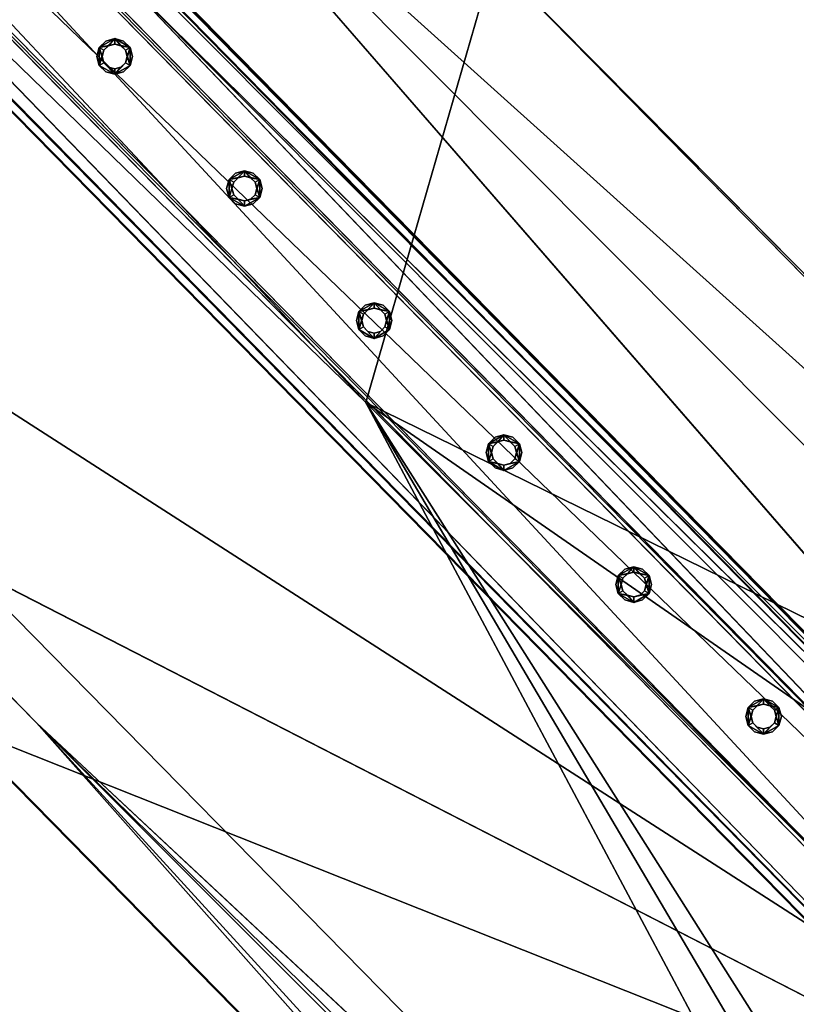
# Model space of a CAD drawing. Header units: millimetres. Extents: x 93711086 to 93775423, y 1247239064 to 1247319365.
# Tile 130 of 256: x 93745857 to 93746322, y 1247277160 to 1247277749. Entities that reach past the tile are written whole.
import ezdxf

# ---------------------------------------------------------------- set-up
doc = ezdxf.new("R2010")
doc.units = ezdxf.units.MM
doc.layers.add('BEAM', color=7, linetype='Continuous')
doc.layers.add('CONCRETE_ITEM', color=7, linetype='Continuous')

# ---------------------------------------------------------------- blocks, each defined once
blk = doc.blocks.new('ad5c39cf-2ef9-4802-b14b-9efffbcddd81')
at = {"color": 0, "transparency": 16777216}
mesh = blk.add_polyface(dxfattribs=at)
corners = [(93745916.48, 1247277775.97, 3495.77), (93746666.22, 1247276990.48, 3510.94), (93738976.68, 1247284812.64, 3845.19), (93746687, 1247277014.97, 3414.54), (93738997.43, 1247284837.16, 3748.79), (93746320.31, 1247276817.55, 3888.3), (93738718.37, 1247284550.45, 4038.66), (93746620.12, 1247276511.78, 3695.22), (93738722.21, 1247284546.54, 4218.58), (93739153.39, 1247281823.3, 3435.98), (93739972.65, 1247280421.61, 3255.16), (93744207.27, 1247276113.97, 3071.08), (93739876.41, 1247280519.51, 3259.34), (93738877.97, 1247281558.7, 3308.76), (93737381.91, 1247283667.25, 3523.7), (93738514.29, 1247284758.05, 4047.53), (93741217.05, 1247279155.75, 2884.69), (93739965.9, 1247280428.48, 2939.08), (93744200.52, 1247276120.84, 2755), (93746140.8, 1247277784.55, 4004.05), (93746128.61, 1247277796.95, 3433.45), (93739116.38, 1247284930.13, 4309.4), (93739104.19, 1247284942.53, 3738.8), (93746064.37, 1247277519.92, 3989.49), (93738773.63, 1247284594.09, 4288.54), (93746462.87, 1247276772.21, 3954.29), (93745867.26, 1247277328.15, 3944.08), (93746376.74, 1247275601.09, 3094.07), (93738711.62, 1247284557.31, 3722.58), (93739153.39, 1247281823.3, 3119.61), (93737375.24, 1247283674.2, 3207.66), (93738507.54, 1247284764.91, 3731.45), (93738877.97, 1247281558.7, 2992.38), (93745885.25, 1247277937.54, 3446.7), (93738877.97, 1247281558.7, 3103.23)]
mesh.append_faces([[corners[k] for k in face] for face in [(0, 1, 2, 0), (3, 0, 4, 3), (2, 4, 0, 2), (5, 6, 7, 5), (8, 6, 5, 8), (9, 7, 6, 9), (7, 10, 11, 7), (10, 7, 9, 10), (12, 9, 13, 12), (9, 12, 10, 9), (6, 14, 9, 6), (6, 15, 14, 6), (10, 16, 11, 10), (16, 10, 17, 16), (18, 11, 16, 18), (19, 20, 21, 19), (22, 21, 20, 22), (23, 19, 21, 23), (23, 24, 25, 23), (21, 24, 23, 21), (26, 25, 24, 26), (5, 26, 8, 5), (24, 8, 26, 24), (18, 16, 27, 18), (1, 16, 17, 1), (28, 29, 30, 28), (30, 31, 28, 30), (28, 2, 29, 28), (29, 2, 1, 29), (32, 29, 17, 32), (17, 29, 1, 17), (27, 16, 1, 27), (4, 33, 3, 4), (33, 22, 20, 33), (22, 33, 4, 22), (15, 6, 31, 15), (28, 31, 6, 28), (22, 4, 2, 22), (21, 2, 24, 21), (2, 21, 22, 2), (6, 24, 2, 6), (2, 28, 6, 2), (8, 24, 6, 8), (15, 31, 30, 15), (30, 14, 15, 30), (10, 34, 17, 10), (32, 17, 34, 32), (13, 29, 34, 13), (13, 9, 29, 13), (32, 34, 29, 32), (14, 30, 9, 14), (29, 9, 30, 29), (12, 13, 34, 12), (34, 10, 12, 34)]], dxfattribs={"color": 0})
mesh = blk.add_polyface(dxfattribs=at)
corners = [(93746515.68, 1247276618.25, 3789.74), (93746320.31, 1247276817.55, 3888.3), (93746620.12, 1247276511.78, 3695.22), (93746517.59, 1247276616.3, 3879.7), (93746730.47, 1247276400.03, 3870.73), (93746064.37, 1247277519.92, 3989.49), (93746714.6, 1247277201.01, 3979.12), (93746140.8, 1247277784.55, 4004.05), (93746984.21, 1247276666.75, 3497.29), (93746376.74, 1247275601.09, 3094.07), (93746878.48, 1247276773.9, 3501.73), (93746666.22, 1247276990.48, 3510.94), (93746793.91, 1247277120.19, 3404.55), (93745885.25, 1247277937.54, 3446.7), (93746128.61, 1247277796.95, 3433.45), (93747477.2, 1247276437.34, 3662.74), (93747111.26, 1247276797.08, 3390.88), (93746900.33, 1247277011.55, 3399.92), (93747186.22, 1247276721.83, 3387.89), (93747122.72, 1247276785.58, 3961.52), (93746569.09, 1247276663.76, 3949.67), (93746462.87, 1247276772.21, 3954.29), (93746675.23, 1247276555.58, 3945.11), (93747455.03, 1247276129.24, 3933.28), (93747369.09, 1247276333.15, 3387.39), (93746687, 1247277014.97, 3414.54), (93747558.04, 1247276258.68, 3377.97), (93747155.98, 1247276540.36, 3394.98), (93747231.7, 1247276465.82, 3392.15), (93747080.41, 1247276615.51, 3397.88), (93747004.98, 1247276691.23, 3400.89), (93746899.28, 1247276798.37, 3405.33), (93747271.89, 1247276636.66, 3955.66), (93747497.24, 1247276190.96, 3431.18), (93747261.23, 1247276647.23, 3384.99), (93747336.32, 1247276573.32, 3382.15), (93747472.34, 1247276441.96, 3377.39), (93747482.05, 1247276432.73, 3948.1), (93745867.26, 1247277328.15, 3944.08), (93746803.35, 1247276326.89, 3687.77), (93745916.48, 1247277775.97, 3495.77), (93747059.67, 1247276591.01, 3494.29), (93747135.29, 1247276515.82, 3491.39), (93747280.19, 1247275940.25, 3905.39), (93747268.04, 1247275927.6, 3887.86)]
mesh.append_faces([[corners[k] for k in face] for face in [(0, 1, 2, 0), (0, 3, 1, 0), (3, 0, 4, 3), (5, 6, 7, 5), (8, 9, 10, 8), (11, 10, 9, 11), (12, 13, 14, 12), (15, 16, 17, 15), (16, 15, 18, 16), (17, 12, 15, 17), (12, 14, 15, 12), (7, 6, 15, 7), (19, 15, 6, 19), (20, 5, 21, 20), (5, 20, 22, 5), (22, 23, 5, 22), (23, 19, 5, 23), (6, 5, 19, 6), (24, 25, 26, 24), (27, 24, 28, 27), (24, 27, 29, 24), (24, 29, 30, 24), (26, 25, 13, 26), (24, 30, 31, 24), (31, 25, 24, 31), (32, 19, 23, 32), (11, 33, 10, 11), (33, 25, 31, 33), (26, 17, 16, 26), (16, 18, 26, 16), (34, 26, 18, 34), (34, 35, 26, 34), (36, 26, 35, 36), (15, 35, 34, 15), (34, 18, 15, 34), (15, 19, 32, 15), (15, 32, 37, 15), (3, 38, 1, 3), (39, 0, 2, 39), (40, 33, 11, 40), (26, 13, 12, 26), (33, 31, 30, 33), (10, 33, 8, 10), (8, 33, 41, 8), (33, 40, 25, 33), (41, 33, 42, 41), (26, 12, 17, 26), (15, 14, 7, 15), (35, 15, 36, 35), (21, 43, 20, 21), (20, 43, 22, 20), (38, 43, 21, 38), (44, 38, 3, 44), (38, 44, 43, 38)]], dxfattribs={"color": 0})
blk = doc.blocks.new('5bbbe152-908d-476c-86af-f8c3bda7d93c')
at = {"color": 0, "transparency": 16777216}
mesh = blk.add_polyface(dxfattribs=at)
corners = [(93746645.62, 1247277057.67, 4971.49), (93746647.26, 1247277056.79, 5031.46), (93746991.77, 1247276710, 5017.42), (93746990.21, 1247276710.81, 4957.44), (93746989.83, 1247276711.2, 4957.46), (93746643.57, 1247277053.34, 5026.51), (93746642.07, 1247277054.15, 4971.53), (93746986.28, 1247276707.68, 4957.5), (93746988.12, 1247276706.53, 5012.46), (93746563.85, 1247276976.82, 4972.53), (93746565.34, 1247276976.01, 5027.5), (93746910.49, 1247276628.59, 5013.44), (93746908.27, 1247276630.13, 4958.49), (93746561.93, 1247276972.42, 5032.55), (93746560.29, 1247276973.3, 4972.58), (93746904.72, 1247276626.61, 4958.54), (93746907.09, 1247276624.98, 5018.48), (93746646.91, 1247277057.14, 5031.48), (93746561.35, 1247276973.01, 5032.57), (93746641.67, 1247277054.56, 4971.55), (93746645.23, 1247277058.06, 4971.51), (93746564.77, 1247276976.59, 5027.53), (93746643.2, 1247277053.71, 5026.52), (93746559.68, 1247276973.93, 4972.6), (93746563.24, 1247276977.43, 4972.56), (93735437.15, 1247288462.97, 5519.22), (93735351.43, 1247288378.99, 5520.32), (93735351.86, 1247288378.55, 5520.3), (93735437.5, 1247288462.61, 5519.2), (93735435.8, 1247288463.55, 5459.23), (93735432.24, 1247288460.05, 5459.28), (93735431.86, 1247288460.43, 5459.3), (93735433.43, 1247288459.55, 5514.27), (93735433.79, 1247288459.19, 5514.25), (93735354.86, 1247288382.57, 5515.28), (93735355.29, 1247288382.13, 5515.26), (93735353.29, 1247288383.45, 5460.31), (93735353.74, 1247288383, 5460.29), (93735349.72, 1247288379.95, 5460.35), (93735350.17, 1247288379.49, 5460.33)]
mesh.append_faces([[corners[k] for k in face] for face in [(19, 0, 7, 19), (21, 5, 11, 21), (23, 9, 15, 23), (0, 29, 28, 0), (30, 6, 22, 30), (34, 33, 21, 34), (36, 35, 10, 36), (10, 24, 36, 10), (38, 37, 23, 38)]], dxfattribs={"vtx0": -1, "vtx1": -1, "vtx2": -1, "vtx3": -1, "color": 0})
mesh.append_faces([[corners[k] for k in face] for face in [(13, 2, 1, 13), (27, 17, 28, 27), (29, 19, 30, 29), (39, 13, 18, 39)]], dxfattribs={"vtx0": -1, "vtx2": -1, "vtx3": -1, "color": 0})
mesh.append_faces([[corners[k] for k in face] for face in [(4, 0, 2, 4), (8, 5, 7, 8), (12, 9, 11, 12), (16, 13, 15, 16), (1, 17, 13, 1), (28, 25, 27, 28), (28, 17, 0, 28), (30, 31, 29, 30), (33, 32, 30, 33), (22, 33, 30, 22), (27, 26, 39, 27), (39, 23, 13, 39), (18, 27, 39, 18)]], dxfattribs={"vtx1": -1, "vtx2": -1, "vtx3": -1, "color": 0})
mesh.append_faces([[corners[k] for k in face] for face in [(0, 1, 2, 0), (2, 3, 4, 2), (5, 6, 7, 5), (9, 10, 11, 9), (13, 14, 15, 13), (17, 18, 13, 17), (13, 16, 2, 13), (19, 20, 0, 19), (0, 4, 7, 0), (7, 6, 19, 7), (21, 22, 5, 21), (5, 8, 11, 5), (11, 10, 21, 11), (23, 24, 9, 23), (9, 12, 15, 9), (15, 14, 23, 15), (25, 26, 27, 25), (27, 18, 17, 27), (17, 1, 0, 17), (0, 20, 29, 0), (29, 20, 19, 29), (32, 31, 30, 32), (30, 19, 6, 30), (6, 5, 22, 6), (34, 32, 33, 34), (33, 22, 21, 33), (21, 35, 34, 21), (36, 34, 35, 36), (35, 21, 10, 35), (10, 9, 24, 10), (24, 37, 36, 24), (38, 36, 37, 38), (37, 24, 23, 37), (23, 39, 38, 23), (26, 38, 39, 26), (23, 14, 13, 23)]], dxfattribs={"vtx2": -1, "vtx3": -1, "color": 0})
blk = doc.blocks.new('26ded4c4-37f6-4e4c-ad8b-ba627ac92602')
at = {"color": 0, "transparency": 16777216}
mesh = blk.add_polyface(dxfattribs=at)
corners = [(93746581.45, 1247276995.35, 4127.08), (93746624.23, 1247277037.41, 4127.08), (93745226.33, 1247278459.45, 4187.93), (93745183.55, 1247278417.39, 4187.93), (93746623.38, 1247277038.28, 4087.09), (93745225.48, 1247278460.32, 4147.95), (93746621.24, 1247277036.17, 4087.09), (93745223.34, 1247278458.22, 4147.95), (93746622.03, 1247277035.37, 4124.08), (93745224.13, 1247278457.41, 4184.93), (93746583.52, 1247276997.51, 4124.08), (93745185.62, 1247278419.56, 4184.94), (93746582.73, 1247276998.32, 4087.1), (93745184.83, 1247278420.36, 4147.95), (93746580.59, 1247276996.22, 4087.1), (93745182.69, 1247278418.26, 4147.95)]
mesh.append_faces([[corners[k] for k in face] for face in [(0, 2, 3, 0), (1, 5, 2, 1), (4, 7, 5, 4), (6, 9, 7, 6), (8, 11, 9, 8), (10, 13, 11, 10), (12, 15, 13, 12), (14, 3, 15, 14)]], dxfattribs={"vtx0": -1, "color": 0})
mesh.append_faces([[corners[k] for k in face] for face in [(2, 7, 9, 2), (11, 15, 3, 11), (0, 12, 10, 0), (8, 4, 1, 8)]], dxfattribs={"vtx0": -1, "vtx2": -1, "vtx3": -1, "color": 0})
mesh.append_faces([[corners[k] for k in face] for face in [(3, 2, 9, 3), (9, 11, 3, 9), (1, 0, 10, 1), (10, 8, 1, 10)]], dxfattribs={"vtx1": -1, "vtx2": -1, "vtx3": -1, "color": 0})
mesh.append_faces([[corners[k] for k in face] for face in [(0, 1, 2, 0), (1, 4, 5, 1), (4, 6, 7, 4), (6, 8, 9, 6), (8, 10, 11, 8), (10, 12, 13, 10), (12, 14, 15, 12), (14, 0, 3, 14), (2, 5, 7, 2), (11, 13, 15, 11), (0, 14, 12, 0), (8, 6, 4, 8)]], dxfattribs={"vtx2": -1, "vtx3": -1, "color": 0})
blk = doc.blocks.new('d1be652f-6270-4828-ad66-be1fc6d735e6')
at = {"color": 0, "transparency": 16777216}
mesh = blk.add_polyface(dxfattribs=at)
corners = [(93746302.41, 1247277324.53, 4140.29), (93746298.68, 1247277325.53, 4140.29), (93746298.68, 1247277325.53, 5040.29), (93746302.41, 1247277324.53, 5040.29), (93746295.96, 1247277328.25, 4140.29), (93746295.96, 1247277328.25, 5040.29), (93746294.96, 1247277331.98, 4140.29), (93746294.96, 1247277331.98, 5040.29), (93746295.96, 1247277335.7, 4140.29), (93746295.96, 1247277335.7, 5040.29), (93746298.68, 1247277338.43, 4140.29), (93746298.68, 1247277338.43, 5040.29), (93746302.41, 1247277339.43, 4140.29), (93746302.41, 1247277339.43, 5040.29), (93746306.13, 1247277338.43, 4140.29), (93746306.13, 1247277338.43, 5040.29), (93746308.86, 1247277335.7, 4140.29), (93746308.86, 1247277335.7, 5040.29), (93746309.86, 1247277331.98, 4140.29), (93746309.86, 1247277331.98, 5040.29), (93746308.86, 1247277328.25, 4140.29), (93746308.86, 1247277328.25, 5040.29), (93746306.13, 1247277325.53, 4140.29), (93746306.13, 1247277325.53, 5040.29), (93746302.41, 1247277321.33, 4140.29), (93746307.73, 1247277322.76, 4140.29), (93746307.73, 1247277322.76, 5040.29), (93746302.41, 1247277321.33, 5040.29), (93746311.63, 1247277326.65, 4140.29), (93746311.63, 1247277326.65, 5040.29), (93746313.06, 1247277331.98, 4140.29), (93746313.06, 1247277331.98, 5040.29), (93746311.63, 1247277337.3, 4140.29), (93746311.63, 1247277337.3, 5040.29), (93746307.73, 1247277341.2, 4140.29), (93746307.73, 1247277341.2, 5040.29), (93746302.41, 1247277342.63, 4140.29), (93746302.41, 1247277342.63, 5040.29), (93746297.08, 1247277341.2, 4140.29), (93746297.08, 1247277341.2, 5040.29), (93746293.19, 1247277337.3, 4140.29), (93746293.19, 1247277337.3, 5040.29), (93746291.76, 1247277331.98, 4140.29), (93746291.76, 1247277331.98, 5040.29), (93746293.19, 1247277326.65, 4140.29), (93746293.19, 1247277326.65, 5040.29), (93746297.08, 1247277322.76, 4140.29), (93746297.08, 1247277322.76, 5040.29)]
mesh.append_faces([[corners[k] for k in face] for face in [(0, 2, 3, 0), (1, 5, 2, 1), (4, 7, 5, 4), (6, 9, 7, 6), (8, 11, 9, 8), (10, 13, 11, 10), (12, 15, 13, 12), (14, 17, 15, 14), (16, 19, 17, 16), (18, 21, 19, 18), (20, 23, 21, 20), (22, 3, 23, 22), (24, 26, 27, 24), (25, 29, 26, 25), (28, 31, 29, 28), (30, 33, 31, 30), (32, 35, 33, 32), (34, 37, 35, 34), (36, 39, 37, 36), (38, 41, 39, 38), (40, 43, 41, 40), (42, 45, 43, 42), (44, 47, 45, 44), (46, 27, 47, 46)]], dxfattribs={"vtx0": -1, "color": 0})
mesh.append_faces([[corners[k] for k in face] for face in [(45, 27, 5, 45), (41, 45, 5, 41), (21, 27, 29, 21), (37, 41, 9, 37), (17, 29, 33, 17), (33, 37, 13, 33), (28, 24, 20, 28), (32, 28, 20, 32), (4, 24, 44, 4), (36, 32, 16, 36), (8, 44, 40, 8), (40, 36, 12, 40)]], dxfattribs={"vtx0": -1, "vtx1": -1, "vtx2": -1, "vtx3": -1, "color": 0})
mesh.append_faces([[corners[k] for k in face] for face in [(27, 2, 5, 27), (41, 5, 7, 41), (41, 7, 9, 41), (37, 9, 11, 37), (37, 11, 13, 37), (24, 22, 20, 24), (32, 20, 18, 32), (32, 18, 16, 32), (36, 16, 14, 36), (36, 14, 12, 36)]], dxfattribs={"vtx0": -1, "vtx2": -1, "vtx3": -1, "color": 0})
mesh.append_faces([[corners[k] for k in face] for face in [(3, 2, 27, 3), (23, 3, 27, 23), (21, 23, 27, 21), (19, 21, 29, 19), (17, 19, 29, 17), (15, 17, 33, 15), (13, 15, 33, 13), (0, 22, 24, 0), (1, 0, 24, 1), (4, 1, 24, 4), (6, 4, 44, 6), (8, 6, 44, 8), (10, 8, 40, 10), (12, 10, 40, 12)]], dxfattribs={"vtx1": -1, "vtx2": -1, "vtx3": -1, "color": 0})
mesh.append_faces([[corners[k] for k in face] for face in [(0, 1, 2, 0), (1, 4, 5, 1), (4, 6, 7, 4), (6, 8, 9, 6), (8, 10, 11, 8), (10, 12, 13, 10), (12, 14, 15, 12), (14, 16, 17, 14), (16, 18, 19, 16), (18, 20, 21, 18), (20, 22, 23, 20), (22, 0, 3, 22), (24, 25, 26, 24), (25, 28, 29, 25), (28, 30, 31, 28), (30, 32, 33, 30), (32, 34, 35, 32), (34, 36, 37, 34), (36, 38, 39, 36), (38, 40, 41, 38), (40, 42, 43, 40), (42, 44, 45, 42), (44, 46, 47, 44), (46, 24, 27, 46), (27, 26, 29, 27), (29, 31, 33, 29), (33, 35, 37, 33), (37, 39, 41, 37), (41, 43, 45, 41), (45, 47, 27, 45), (24, 46, 44, 24), (44, 42, 40, 44), (40, 38, 36, 40), (36, 34, 32, 36), (32, 30, 28, 32), (28, 25, 24, 28)]], dxfattribs={"vtx2": -1, "vtx3": -1, "color": 0})
blk = doc.blocks.new('483c0402-cf6a-4861-8928-f55151cc2fc0')
at = {"color": 0, "transparency": 16777216}
mesh = blk.add_polyface(dxfattribs=at)
corners = [(93746224.7, 1247277403.49, 4143.64), (93746220.98, 1247277404.49, 4143.64), (93746220.98, 1247277404.49, 5043.64), (93746224.7, 1247277403.49, 5043.64), (93746218.25, 1247277407.21, 4143.64), (93746218.25, 1247277407.21, 5043.64), (93746217.25, 1247277410.94, 4143.64), (93746217.25, 1247277410.94, 5043.64), (93746218.25, 1247277414.66, 4143.64), (93746218.25, 1247277414.66, 5043.64), (93746220.98, 1247277417.39, 4143.64), (93746220.98, 1247277417.39, 5043.64), (93746224.7, 1247277418.39, 4143.64), (93746224.7, 1247277418.39, 5043.64), (93746228.43, 1247277417.39, 4143.64), (93746228.43, 1247277417.39, 5043.64), (93746231.16, 1247277414.66, 4143.64), (93746231.16, 1247277414.66, 5043.64), (93746232.15, 1247277410.94, 4143.64), (93746232.15, 1247277410.94, 5043.64), (93746231.16, 1247277407.21, 4143.64), (93746231.16, 1247277407.21, 5043.64), (93746228.43, 1247277404.49, 4143.64), (93746228.43, 1247277404.49, 5043.64), (93746224.7, 1247277400.29, 4143.64), (93746230.03, 1247277401.72, 4143.64), (93746230.03, 1247277401.72, 5043.64), (93746224.7, 1247277400.29, 5043.64), (93746233.93, 1247277405.61, 4143.64), (93746233.93, 1247277405.61, 5043.64), (93746235.35, 1247277410.94, 4143.64), (93746235.35, 1247277410.94, 5043.64), (93746233.93, 1247277416.26, 4143.64), (93746233.93, 1247277416.26, 5043.64), (93746230.03, 1247277420.16, 4143.64), (93746230.03, 1247277420.16, 5043.64), (93746224.7, 1247277421.59, 4143.64), (93746224.7, 1247277421.59, 5043.64), (93746219.38, 1247277420.16, 4143.64), (93746219.38, 1247277420.16, 5043.64), (93746215.48, 1247277416.26, 4143.64), (93746215.48, 1247277416.26, 5043.64), (93746214.05, 1247277410.94, 4143.64), (93746214.05, 1247277410.94, 5043.64), (93746215.48, 1247277405.61, 4143.64), (93746215.48, 1247277405.61, 5043.64), (93746219.38, 1247277401.72, 4143.64), (93746219.38, 1247277401.72, 5043.64)]
mesh.append_faces([[corners[k] for k in face] for face in [(0, 2, 3, 0), (1, 5, 2, 1), (4, 7, 5, 4), (6, 9, 7, 6), (8, 11, 9, 8), (10, 13, 11, 10), (12, 15, 13, 12), (14, 17, 15, 14), (16, 19, 17, 16), (18, 21, 19, 18), (20, 23, 21, 20), (22, 3, 23, 22), (24, 26, 27, 24), (25, 29, 26, 25), (28, 31, 29, 28), (30, 33, 31, 30), (32, 35, 33, 32), (34, 37, 35, 34), (36, 39, 37, 36), (38, 41, 39, 38), (40, 43, 41, 40), (42, 45, 43, 42), (44, 47, 45, 44), (46, 27, 47, 46)]], dxfattribs={"vtx0": -1, "color": 0})
mesh.append_faces([[corners[k] for k in face] for face in [(27, 29, 3, 27), (17, 29, 33, 17), (45, 27, 3, 45), (13, 33, 37, 13), (41, 45, 5, 41), (9, 37, 41, 9), (12, 40, 36, 12), (44, 40, 6, 44), (24, 44, 4, 24), (16, 36, 32, 16), (28, 24, 0, 28), (20, 32, 28, 20)]], dxfattribs={"vtx0": -1, "vtx1": -1, "vtx2": -1, "vtx3": -1, "color": 0})
mesh.append_faces([[corners[k] for k in face] for face in [(29, 21, 23, 29), (29, 23, 3, 29), (45, 3, 2, 45), (45, 2, 5, 45), (41, 5, 7, 41), (41, 7, 9, 41), (40, 10, 8, 40), (40, 8, 6, 40), (44, 6, 4, 44), (24, 4, 1, 24), (24, 1, 0, 24), (28, 0, 22, 28)]], dxfattribs={"vtx0": -1, "vtx2": -1, "vtx3": -1, "color": 0})
mesh.append_faces([[corners[k] for k in face] for face in [(19, 21, 29, 19), (17, 19, 29, 17), (15, 17, 33, 15), (13, 15, 33, 13), (11, 13, 37, 11), (9, 11, 37, 9), (12, 10, 40, 12), (14, 12, 36, 14), (16, 14, 36, 16), (18, 16, 32, 18), (20, 18, 32, 20), (22, 20, 28, 22)]], dxfattribs={"vtx1": -1, "vtx2": -1, "vtx3": -1, "color": 0})
mesh.append_faces([[corners[k] for k in face] for face in [(0, 1, 2, 0), (1, 4, 5, 1), (4, 6, 7, 4), (6, 8, 9, 6), (8, 10, 11, 8), (10, 12, 13, 10), (12, 14, 15, 12), (14, 16, 17, 14), (16, 18, 19, 16), (18, 20, 21, 18), (20, 22, 23, 20), (22, 0, 3, 22), (24, 25, 26, 24), (25, 28, 29, 25), (28, 30, 31, 28), (30, 32, 33, 30), (32, 34, 35, 32), (34, 36, 37, 34), (36, 38, 39, 36), (38, 40, 41, 38), (40, 42, 43, 40), (42, 44, 45, 42), (44, 46, 47, 44), (46, 24, 27, 46), (29, 31, 33, 29), (33, 35, 37, 33), (37, 39, 41, 37), (41, 43, 45, 41), (45, 47, 27, 45), (27, 26, 29, 27), (40, 38, 36, 40), (36, 34, 32, 36), (32, 30, 28, 32), (28, 25, 24, 28), (24, 46, 44, 24), (44, 42, 40, 44)]], dxfattribs={"vtx2": -1, "vtx3": -1, "color": 0})
blk = doc.blocks.new('613533a9-24c7-4f9a-8878-6ed58611f1f2')
at = {"color": 0, "transparency": 16777216}
mesh = blk.add_polyface(dxfattribs=at)
corners = [(93746147.02, 1247277482.47, 4147), (93746143.29, 1247277483.47, 4147), (93746143.29, 1247277483.47, 5047), (93746147.02, 1247277482.47, 5047), (93746140.57, 1247277486.19, 4147), (93746140.57, 1247277486.19, 5047), (93746139.57, 1247277489.92, 4147), (93746139.57, 1247277489.92, 5047), (93746140.57, 1247277493.64, 4147), (93746140.57, 1247277493.64, 5047), (93746143.29, 1247277496.37, 4147), (93746143.29, 1247277496.37, 5047), (93746147.02, 1247277497.37, 4147), (93746147.02, 1247277497.37, 5047), (93746150.74, 1247277496.37, 4147), (93746150.74, 1247277496.37, 5047), (93746153.47, 1247277493.64, 4147), (93746153.47, 1247277493.64, 5047), (93746154.47, 1247277489.92, 4147), (93746154.47, 1247277489.92, 5047), (93746153.47, 1247277486.19, 4147), (93746153.47, 1247277486.19, 5047), (93746150.74, 1247277483.47, 4147), (93746150.74, 1247277483.47, 5047), (93746147.02, 1247277479.27, 4147), (93746152.34, 1247277480.69, 4147), (93746152.34, 1247277480.69, 5047), (93746147.02, 1247277479.27, 5047), (93746156.24, 1247277484.59, 4147), (93746156.24, 1247277484.59, 5047), (93746157.67, 1247277489.92, 4147), (93746157.67, 1247277489.92, 5047), (93746156.24, 1247277495.24, 4147), (93746156.24, 1247277495.24, 5047), (93746152.34, 1247277499.14, 4147), (93746152.34, 1247277499.14, 5047), (93746147.02, 1247277500.57, 4147), (93746147.02, 1247277500.57, 5047), (93746141.69, 1247277499.14, 4147), (93746141.69, 1247277499.14, 5047), (93746137.79, 1247277495.24, 4147), (93746137.79, 1247277495.24, 5047), (93746136.37, 1247277489.92, 4147), (93746136.37, 1247277489.92, 5047), (93746137.79, 1247277484.59, 4147), (93746137.79, 1247277484.59, 5047), (93746141.69, 1247277480.69, 4147), (93746141.69, 1247277480.69, 5047)]
mesh.append_faces([[corners[k] for k in face] for face in [(0, 2, 3, 0), (1, 5, 2, 1), (4, 7, 5, 4), (6, 9, 7, 6), (8, 11, 9, 8), (10, 13, 11, 10), (12, 15, 13, 12), (14, 17, 15, 14), (16, 19, 17, 16), (18, 21, 19, 18), (20, 23, 21, 20), (22, 3, 23, 22), (24, 26, 27, 24), (25, 29, 26, 25), (28, 31, 29, 28), (30, 33, 31, 30), (32, 35, 33, 32), (34, 37, 35, 34), (36, 39, 37, 36), (38, 41, 39, 38), (40, 43, 41, 40), (42, 45, 43, 42), (44, 47, 45, 44), (46, 27, 47, 46)]], dxfattribs={"vtx0": -1, "color": 0})
mesh.append_faces([[corners[k] for k in face] for face in [(27, 29, 3, 27), (17, 29, 33, 17), (45, 27, 3, 45), (13, 33, 37, 13), (41, 45, 5, 41), (9, 37, 41, 9), (12, 40, 36, 12), (44, 40, 6, 44), (24, 44, 4, 24), (16, 36, 32, 16), (28, 24, 0, 28), (20, 32, 28, 20)]], dxfattribs={"vtx0": -1, "vtx1": -1, "vtx2": -1, "vtx3": -1, "color": 0})
mesh.append_faces([[corners[k] for k in face] for face in [(29, 21, 23, 29), (29, 23, 3, 29), (45, 3, 2, 45), (45, 2, 5, 45), (41, 5, 7, 41), (41, 7, 9, 41), (40, 10, 8, 40), (40, 8, 6, 40), (44, 6, 4, 44), (24, 4, 1, 24), (24, 1, 0, 24), (28, 0, 22, 28)]], dxfattribs={"vtx0": -1, "vtx2": -1, "vtx3": -1, "color": 0})
mesh.append_faces([[corners[k] for k in face] for face in [(19, 21, 29, 19), (17, 19, 29, 17), (15, 17, 33, 15), (13, 15, 33, 13), (11, 13, 37, 11), (9, 11, 37, 9), (12, 10, 40, 12), (14, 12, 36, 14), (16, 14, 36, 16), (18, 16, 32, 18), (20, 18, 32, 20), (22, 20, 28, 22)]], dxfattribs={"vtx1": -1, "vtx2": -1, "vtx3": -1, "color": 0})
mesh.append_faces([[corners[k] for k in face] for face in [(0, 1, 2, 0), (1, 4, 5, 1), (4, 6, 7, 4), (6, 8, 9, 6), (8, 10, 11, 8), (10, 12, 13, 10), (12, 14, 15, 12), (14, 16, 17, 14), (16, 18, 19, 16), (18, 20, 21, 18), (20, 22, 23, 20), (22, 0, 3, 22), (24, 25, 26, 24), (25, 28, 29, 25), (28, 30, 31, 28), (30, 32, 33, 30), (32, 34, 35, 32), (34, 36, 37, 34), (36, 38, 39, 36), (38, 40, 41, 38), (40, 42, 43, 40), (42, 44, 45, 42), (44, 46, 47, 44), (46, 24, 27, 46), (29, 31, 33, 29), (33, 35, 37, 33), (37, 39, 41, 37), (41, 43, 45, 41), (45, 47, 27, 45), (27, 26, 29, 27), (40, 38, 36, 40), (36, 34, 32, 36), (32, 30, 28, 32), (28, 25, 24, 28), (24, 46, 44, 24), (44, 42, 40, 44)]], dxfattribs={"vtx2": -1, "vtx3": -1, "color": 0})
blk = doc.blocks.new('126f1e77-0576-461b-9762-20ba139f8aea')
at = {"color": 0, "transparency": 16777216}
mesh = blk.add_polyface(dxfattribs=at)
corners = [(93746069.35, 1247277561.46, 4150.38), (93746065.63, 1247277562.46, 4150.38), (93746065.63, 1247277562.46, 5050.38), (93746069.35, 1247277561.46, 5050.38), (93746062.9, 1247277565.19, 4150.38), (93746062.9, 1247277565.19, 5050.38), (93746061.9, 1247277568.91, 4150.38), (93746061.9, 1247277568.91, 5050.38), (93746062.9, 1247277572.64, 4150.38), (93746062.9, 1247277572.64, 5050.38), (93746065.63, 1247277575.37, 4150.38), (93746065.63, 1247277575.37, 5050.38), (93746069.35, 1247277576.36, 4150.38), (93746069.35, 1247277576.36, 5050.38), (93746073.08, 1247277575.37, 4150.38), (93746073.08, 1247277575.37, 5050.38), (93746075.8, 1247277572.64, 4150.38), (93746075.8, 1247277572.64, 5050.38), (93746076.8, 1247277568.91, 4150.38), (93746076.8, 1247277568.91, 5050.38), (93746075.8, 1247277565.19, 4150.38), (93746075.8, 1247277565.19, 5050.38), (93746073.08, 1247277562.46, 4150.38), (93746073.08, 1247277562.46, 5050.38), (93746069.35, 1247277558.26, 4150.38), (93746074.68, 1247277559.69, 4150.38), (93746074.68, 1247277559.69, 5050.38), (93746069.35, 1247277558.26, 5050.38), (93746078.57, 1247277563.59, 4150.38), (93746078.57, 1247277563.59, 5050.38), (93746080, 1247277568.91, 4150.38), (93746080, 1247277568.91, 5050.38), (93746078.57, 1247277574.24, 4150.38), (93746078.57, 1247277574.24, 5050.38), (93746074.68, 1247277578.14, 4150.38), (93746074.68, 1247277578.14, 5050.38), (93746069.35, 1247277579.56, 4150.38), (93746069.35, 1247277579.56, 5050.38), (93746064.03, 1247277578.14, 4150.38), (93746064.03, 1247277578.14, 5050.38), (93746060.13, 1247277574.24, 4150.38), (93746060.13, 1247277574.24, 5050.38), (93746058.7, 1247277568.91, 4150.38), (93746058.7, 1247277568.91, 5050.38), (93746060.13, 1247277563.59, 4150.38), (93746060.13, 1247277563.59, 5050.38), (93746064.03, 1247277559.69, 4150.38), (93746064.03, 1247277559.69, 5050.38)]
mesh.append_faces([[corners[k] for k in face] for face in [(0, 2, 3, 0), (1, 5, 2, 1), (4, 7, 5, 4), (6, 9, 7, 6), (8, 11, 9, 8), (10, 13, 11, 10), (12, 15, 13, 12), (14, 17, 15, 14), (16, 19, 17, 16), (18, 21, 19, 18), (20, 23, 21, 20), (22, 3, 23, 22), (24, 26, 27, 24), (25, 29, 26, 25), (28, 31, 29, 28), (30, 33, 31, 30), (32, 35, 33, 32), (34, 37, 35, 34), (36, 39, 37, 36), (38, 41, 39, 38), (40, 43, 41, 40), (42, 45, 43, 42), (44, 47, 45, 44), (46, 27, 47, 46)]], dxfattribs={"vtx0": -1, "color": 0})
mesh.append_faces([[corners[k] for k in face] for face in [(45, 27, 5, 45), (41, 45, 5, 41), (21, 27, 29, 21), (37, 41, 9, 37), (17, 29, 33, 17), (33, 37, 13, 33), (28, 24, 20, 28), (32, 28, 20, 32), (4, 24, 44, 4), (36, 32, 16, 36), (8, 44, 40, 8), (40, 36, 12, 40)]], dxfattribs={"vtx0": -1, "vtx1": -1, "vtx2": -1, "vtx3": -1, "color": 0})
mesh.append_faces([[corners[k] for k in face] for face in [(27, 2, 5, 27), (41, 5, 7, 41), (41, 7, 9, 41), (37, 9, 11, 37), (37, 11, 13, 37), (24, 22, 20, 24), (32, 20, 18, 32), (32, 18, 16, 32), (36, 16, 14, 36), (36, 14, 12, 36)]], dxfattribs={"vtx0": -1, "vtx2": -1, "vtx3": -1, "color": 0})
mesh.append_faces([[corners[k] for k in face] for face in [(3, 2, 27, 3), (23, 3, 27, 23), (21, 23, 27, 21), (19, 21, 29, 19), (17, 19, 29, 17), (15, 17, 33, 15), (13, 15, 33, 13), (0, 22, 24, 0), (1, 0, 24, 1), (4, 1, 24, 4), (6, 4, 44, 6), (8, 6, 44, 8), (10, 8, 40, 10), (12, 10, 40, 12)]], dxfattribs={"vtx1": -1, "vtx2": -1, "vtx3": -1, "color": 0})
mesh.append_faces([[corners[k] for k in face] for face in [(0, 1, 2, 0), (1, 4, 5, 1), (4, 6, 7, 4), (6, 8, 9, 6), (8, 10, 11, 8), (10, 12, 13, 10), (12, 14, 15, 12), (14, 16, 17, 14), (16, 18, 19, 16), (18, 20, 21, 18), (20, 22, 23, 20), (22, 0, 3, 22), (24, 25, 26, 24), (25, 28, 29, 25), (28, 30, 31, 28), (30, 32, 33, 30), (32, 34, 35, 32), (34, 36, 37, 34), (36, 38, 39, 36), (38, 40, 41, 38), (40, 42, 43, 40), (42, 44, 45, 42), (44, 46, 47, 44), (46, 24, 27, 46), (27, 26, 29, 27), (29, 31, 33, 29), (33, 35, 37, 33), (37, 39, 41, 37), (41, 43, 45, 41), (45, 47, 27, 45), (24, 46, 44, 24), (44, 42, 40, 44), (40, 38, 36, 40), (36, 34, 32, 36), (32, 30, 28, 32), (28, 25, 24, 28)]], dxfattribs={"vtx2": -1, "vtx3": -1, "color": 0})
blk = doc.blocks.new('614f0916-6081-46c9-ba1f-52d24ed67b8a')
at = {"color": 0, "transparency": 16777216}
mesh = blk.add_polyface(dxfattribs=at)
corners = [(93745991.7, 1247277640.48, 4153.77), (93745987.97, 1247277641.47, 4153.77), (93745987.97, 1247277641.47, 5053.77), (93745991.7, 1247277640.48, 5053.77), (93745985.25, 1247277644.2, 4153.77), (93745985.25, 1247277644.2, 5053.77), (93745984.25, 1247277647.93, 4153.77), (93745984.25, 1247277647.93, 5053.77), (93745985.25, 1247277651.65, 4153.77), (93745985.25, 1247277651.65, 5053.77), (93745987.97, 1247277654.38, 4153.77), (93745987.97, 1247277654.38, 5053.77), (93745991.7, 1247277655.38, 4153.77), (93745991.7, 1247277655.38, 5053.77), (93745995.42, 1247277654.38, 4153.77), (93745995.42, 1247277654.38, 5053.77), (93745998.15, 1247277651.65, 4153.77), (93745998.15, 1247277651.65, 5053.77), (93745999.15, 1247277647.93, 4153.77), (93745999.15, 1247277647.93, 5053.77), (93745998.15, 1247277644.2, 4153.77), (93745998.15, 1247277644.2, 5053.77), (93745995.42, 1247277641.47, 4153.77), (93745995.42, 1247277641.47, 5053.77), (93745991.7, 1247277637.28, 4153.77), (93745997.02, 1247277638.7, 4153.77), (93745997.02, 1247277638.7, 5053.77), (93745991.7, 1247277637.28, 5053.77), (93746000.92, 1247277642.6, 4153.77), (93746000.92, 1247277642.6, 5053.77), (93746002.35, 1247277647.93, 4153.77), (93746002.35, 1247277647.93, 5053.77), (93746000.92, 1247277653.25, 4153.77), (93746000.92, 1247277653.25, 5053.77), (93745997.02, 1247277657.15, 4153.77), (93745997.02, 1247277657.15, 5053.77), (93745991.7, 1247277658.58, 4153.77), (93745991.7, 1247277658.58, 5053.77), (93745986.37, 1247277657.15, 4153.77), (93745986.37, 1247277657.15, 5053.77), (93745982.48, 1247277653.25, 4153.77), (93745982.48, 1247277653.25, 5053.77), (93745981.05, 1247277647.93, 4153.77), (93745981.05, 1247277647.93, 5053.77), (93745982.48, 1247277642.6, 4153.77), (93745982.48, 1247277642.6, 5053.77), (93745986.37, 1247277638.7, 4153.77), (93745986.37, 1247277638.7, 5053.77)]
mesh.append_faces([[corners[k] for k in face] for face in [(0, 2, 3, 0), (1, 5, 2, 1), (4, 7, 5, 4), (6, 9, 7, 6), (8, 11, 9, 8), (10, 13, 11, 10), (12, 15, 13, 12), (14, 17, 15, 14), (16, 19, 17, 16), (18, 21, 19, 18), (20, 23, 21, 20), (22, 3, 23, 22), (24, 26, 27, 24), (25, 29, 26, 25), (28, 31, 29, 28), (30, 33, 31, 30), (32, 35, 33, 32), (34, 37, 35, 34), (36, 39, 37, 36), (38, 41, 39, 38), (40, 43, 41, 40), (42, 45, 43, 42), (44, 47, 45, 44), (46, 27, 47, 46)]], dxfattribs={"vtx0": -1, "color": 0})
mesh.append_faces([[corners[k] for k in face] for face in [(27, 29, 3, 27), (17, 29, 33, 17), (45, 27, 3, 45), (13, 33, 37, 13), (41, 45, 5, 41), (9, 37, 41, 9), (12, 40, 36, 12), (44, 40, 6, 44), (24, 44, 4, 24), (16, 36, 32, 16), (28, 24, 0, 28), (20, 32, 28, 20)]], dxfattribs={"vtx0": -1, "vtx1": -1, "vtx2": -1, "vtx3": -1, "color": 0})
mesh.append_faces([[corners[k] for k in face] for face in [(29, 21, 23, 29), (29, 23, 3, 29), (45, 3, 2, 45), (45, 2, 5, 45), (41, 5, 7, 41), (41, 7, 9, 41), (40, 10, 8, 40), (40, 8, 6, 40), (44, 6, 4, 44), (24, 4, 1, 24), (24, 1, 0, 24), (28, 0, 22, 28)]], dxfattribs={"vtx0": -1, "vtx2": -1, "vtx3": -1, "color": 0})
mesh.append_faces([[corners[k] for k in face] for face in [(19, 21, 29, 19), (17, 19, 29, 17), (15, 17, 33, 15), (13, 15, 33, 13), (11, 13, 37, 11), (9, 11, 37, 9), (12, 10, 40, 12), (14, 12, 36, 14), (16, 14, 36, 16), (18, 16, 32, 18), (20, 18, 32, 20), (22, 20, 28, 22)]], dxfattribs={"vtx1": -1, "vtx2": -1, "vtx3": -1, "color": 0})
mesh.append_faces([[corners[k] for k in face] for face in [(0, 1, 2, 0), (1, 4, 5, 1), (4, 6, 7, 4), (6, 8, 9, 6), (8, 10, 11, 8), (10, 12, 13, 10), (12, 14, 15, 12), (14, 16, 17, 14), (16, 18, 19, 16), (18, 20, 21, 18), (20, 22, 23, 20), (22, 0, 3, 22), (24, 25, 26, 24), (25, 28, 29, 25), (28, 30, 31, 28), (30, 32, 33, 30), (32, 34, 35, 32), (34, 36, 37, 34), (36, 38, 39, 36), (38, 40, 41, 38), (40, 42, 43, 40), (42, 44, 45, 42), (44, 46, 47, 44), (46, 24, 27, 46), (29, 31, 33, 29), (33, 35, 37, 33), (37, 39, 41, 37), (41, 43, 45, 41), (45, 47, 27, 45), (27, 26, 29, 27), (40, 38, 36, 40), (36, 34, 32, 36), (32, 30, 28, 32), (28, 25, 24, 28), (24, 46, 44, 24), (44, 42, 40, 44)]], dxfattribs={"vtx2": -1, "vtx3": -1, "color": 0})
blk = doc.blocks.new('cb71cf37-8a4e-4a18-b9be-aafe50a27b52')
at = {"color": 0, "transparency": 16777216}
mesh = blk.add_polyface(dxfattribs=at)
corners = [(93745914.06, 1247277719.5, 4157.17), (93745910.34, 1247277720.5, 4157.17), (93745910.34, 1247277720.5, 5057.17), (93745914.06, 1247277719.5, 5057.17), (93745907.61, 1247277723.23, 4157.17), (93745907.61, 1247277723.23, 5057.17), (93745906.61, 1247277726.95, 4157.17), (93745906.61, 1247277726.95, 5057.17), (93745907.61, 1247277730.68, 4157.17), (93745907.61, 1247277730.68, 5057.17), (93745910.34, 1247277733.4, 4157.17), (93745910.34, 1247277733.4, 5057.17), (93745914.06, 1247277734.4, 4157.17), (93745914.06, 1247277734.4, 5057.17), (93745917.79, 1247277733.4, 4157.17), (93745917.79, 1247277733.4, 5057.17), (93745920.51, 1247277730.68, 4157.17), (93745920.51, 1247277730.68, 5057.17), (93745921.51, 1247277726.95, 4157.17), (93745921.51, 1247277726.95, 5057.17), (93745920.51, 1247277723.23, 4157.17), (93745920.51, 1247277723.23, 5057.17), (93745917.79, 1247277720.5, 4157.17), (93745917.79, 1247277720.5, 5057.17), (93745914.06, 1247277716.3, 4157.17), (93745919.39, 1247277717.73, 4157.17), (93745919.39, 1247277717.73, 5057.17), (93745914.06, 1247277716.3, 5057.17), (93745923.29, 1247277721.63, 4157.17), (93745923.29, 1247277721.63, 5057.17), (93745924.71, 1247277726.95, 4157.17), (93745924.71, 1247277726.95, 5057.17), (93745923.29, 1247277732.28, 4157.17), (93745923.29, 1247277732.28, 5057.17), (93745919.39, 1247277736.18, 4157.17), (93745919.39, 1247277736.18, 5057.17), (93745914.06, 1247277737.6, 4157.17), (93745914.06, 1247277737.6, 5057.17), (93745908.74, 1247277736.18, 4157.17), (93745908.74, 1247277736.18, 5057.17), (93745904.84, 1247277732.28, 4157.17), (93745904.84, 1247277732.28, 5057.17), (93745903.41, 1247277726.95, 4157.17), (93745903.41, 1247277726.95, 5057.17), (93745904.84, 1247277721.63, 4157.17), (93745904.84, 1247277721.63, 5057.17), (93745908.74, 1247277717.73, 4157.17), (93745908.74, 1247277717.73, 5057.17)]
mesh.append_faces([[corners[k] for k in face] for face in [(0, 2, 3, 0), (1, 5, 2, 1), (4, 7, 5, 4), (6, 9, 7, 6), (8, 11, 9, 8), (10, 13, 11, 10), (12, 15, 13, 12), (14, 17, 15, 14), (16, 19, 17, 16), (18, 21, 19, 18), (20, 23, 21, 20), (22, 3, 23, 22), (24, 26, 27, 24), (25, 29, 26, 25), (28, 31, 29, 28), (30, 33, 31, 30), (32, 35, 33, 32), (34, 37, 35, 34), (36, 39, 37, 36), (38, 41, 39, 38), (40, 43, 41, 40), (42, 45, 43, 42), (44, 47, 45, 44), (46, 27, 47, 46)]], dxfattribs={"vtx0": -1, "color": 0})
mesh.append_faces([[corners[k] for k in face] for face in [(45, 27, 5, 45), (41, 45, 5, 41), (21, 27, 29, 21), (37, 41, 9, 37), (17, 29, 33, 17), (33, 37, 13, 33), (28, 24, 20, 28), (32, 28, 20, 32), (4, 24, 44, 4), (36, 32, 16, 36), (8, 44, 40, 8), (40, 36, 12, 40)]], dxfattribs={"vtx0": -1, "vtx1": -1, "vtx2": -1, "vtx3": -1, "color": 0})
mesh.append_faces([[corners[k] for k in face] for face in [(27, 2, 5, 27), (41, 5, 7, 41), (41, 7, 9, 41), (37, 9, 11, 37), (37, 11, 13, 37), (24, 22, 20, 24), (32, 20, 18, 32), (32, 18, 16, 32), (36, 16, 14, 36), (36, 14, 12, 36)]], dxfattribs={"vtx0": -1, "vtx2": -1, "vtx3": -1, "color": 0})
mesh.append_faces([[corners[k] for k in face] for face in [(3, 2, 27, 3), (23, 3, 27, 23), (21, 23, 27, 21), (19, 21, 29, 19), (17, 19, 29, 17), (15, 17, 33, 15), (13, 15, 33, 13), (0, 22, 24, 0), (1, 0, 24, 1), (4, 1, 24, 4), (6, 4, 44, 6), (8, 6, 44, 8), (10, 8, 40, 10), (12, 10, 40, 12)]], dxfattribs={"vtx1": -1, "vtx2": -1, "vtx3": -1, "color": 0})
mesh.append_faces([[corners[k] for k in face] for face in [(0, 1, 2, 0), (1, 4, 5, 1), (4, 6, 7, 4), (6, 8, 9, 6), (8, 10, 11, 8), (10, 12, 13, 10), (12, 14, 15, 12), (14, 16, 17, 14), (16, 18, 19, 16), (18, 20, 21, 18), (20, 22, 23, 20), (22, 0, 3, 22), (24, 25, 26, 24), (25, 28, 29, 25), (28, 30, 31, 28), (30, 32, 33, 30), (32, 34, 35, 32), (34, 36, 37, 34), (36, 38, 39, 36), (38, 40, 41, 38), (40, 42, 43, 40), (42, 44, 45, 42), (44, 46, 47, 44), (46, 24, 27, 46), (27, 26, 29, 27), (29, 31, 33, 29), (33, 35, 37, 33), (37, 39, 41, 37), (41, 43, 45, 41), (45, 47, 27, 45), (24, 46, 44, 24), (44, 42, 40, 44), (40, 38, 36, 40), (36, 34, 32, 36), (32, 30, 28, 32), (28, 25, 24, 28)]], dxfattribs={"vtx2": -1, "vtx3": -1, "color": 0})

msp = doc.modelspace()

# ---------------------------------------------------------------- block references
at = {"layer": 'BEAM', "color": 156, "true_color": 0x1e4383, "transparency": 33554687}
msp.add_blockref('5bbbe152-908d-476c-86af-f8c3bda7d93c', (0, 0), dxfattribs=at)
at = {"layer": 'BEAM', "color": 77, "true_color": 0x5b9723, "transparency": 33554687}
for name in ['26ded4c4-37f6-4e4c-ad8b-ba627ac92602', 'cb71cf37-8a4e-4a18-b9be-aafe50a27b52', '614f0916-6081-46c9-ba1f-52d24ed67b8a', '126f1e77-0576-461b-9762-20ba139f8aea', '613533a9-24c7-4f9a-8878-6ed58611f1f2', '483c0402-cf6a-4861-8928-f55151cc2fc0', 'd1be652f-6270-4828-ad66-be1fc6d735e6']:
    msp.add_blockref(name, (0, 0), dxfattribs=at)
at = {"layer": 'CONCRETE_ITEM', "color": 222, "true_color": 0xc0298d, "transparency": 33554687}
msp.add_blockref('ad5c39cf-2ef9-4802-b14b-9efffbcddd81', (0, 0), dxfattribs=at)

doc.saveas('drawing.dxf')
